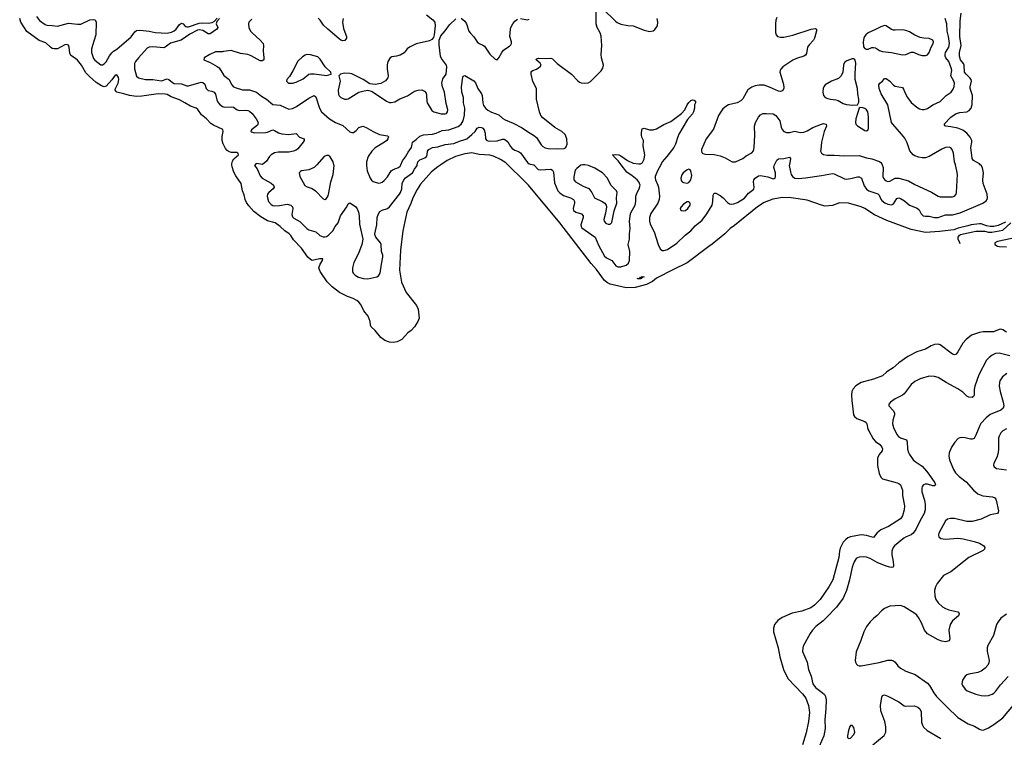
# Model space of a CAD drawing. Header units: inches. Extents: x 990586 to 1117858, y 769490 to 892071.
# Tile 104 of 248: x 1057727 to 1068707, y 803613 to 811617. Entities that reach past the tile are written whole.
import ezdxf

# ---------------------------------------------------------------- set-up
doc = ezdxf.new("R2010")
doc.units = ezdxf.units.IN
doc.header["$MEASUREMENT"] = 0
for name, color, linetype in [('B0851', 7, 'Continuous'), ('B0860', 7, 'Continuous'), ('B0861', 7, 'Continuous')]:
    doc.layers.add(name, color=color, linetype=linetype)

msp = doc.modelspace()

# ---------------------------------------------------------------- linework, layer by layer
at = {"layer": 'B0851', "color": 6}
for points, elevation in [([(1057913, 811653), (1057949, 811609), (1058010, 811564), (1058030, 811556), (1058090, 811554), (1058150, 811543), (1058270, 811578), (1058370, 811566), (1058410, 811568), (1058510, 811614), (1058550, 811621), (1058570, 811616), (1058580, 811590), (1058577, 811450), (1058537, 811330), (1058527, 811290), (1058527, 811250), (1058550, 811186), (1058564, 811164), (1058630, 811115), (1058650, 811112), (1058670, 811123), (1058690, 811148), (1058727, 811213), (1058753, 811247), (1058774, 811266), (1058811, 811290), (1058970, 811425), (1059010, 811480), (1059030, 811498), (1059070, 811500), (1059170, 811489), (1059236, 811476), (1059370, 811466), (1059421, 811479), (1059450, 811492), (1059472, 811510), (1059510, 811564), (1059530, 811578), (1059550, 811570), (1059568, 811548), (1059580, 811540), (1059590, 811536), (1059610, 811538), (1059730, 811577), (1059770, 811583), (1059830, 811579), (1059873, 811587), (1059898, 811602), (1059930, 811634)], 2500), ([(1060000, 810224), (1059997, 810230), (1059984, 810270), (1059984, 810316), (1059996, 810370), (1059993, 810393), (1059890, 810439), (1059860, 810460), (1059812, 810512), (1059755, 810555), (1059714, 810614), (1059695, 810630), (1059630, 810652), (1059570, 810691), (1059510, 810723), (1059416, 810756), (1059370, 810782), (1059350, 810788), (1059270, 810790), (1059090, 810763), (1059030, 810762), (1058950, 810771), (1058890, 810792), (1058809, 810809), (1058793, 810830), (1058795, 810850), (1058826, 810910), (1058834, 810950), (1058830, 810971), (1058810, 811002), (1058790, 811000), (1058754, 810946), (1058690, 810874), (1058670, 810867), (1058638, 810878), (1058578, 810918), (1058504, 810984), (1058466, 811026), (1058416, 811110), (1058370, 811166), (1058350, 811185), (1058296, 811216), (1058285, 811245), (1058278, 811310), (1058270, 811332), (1058250, 811339), (1058230, 811336), (1058148, 811292), (1058110, 811291), (1058090, 811297), (1058069, 811309), (1058019, 811359), (1057945, 811385), (1057805, 811485), (1057741, 811590), (1057727, 811630)], 2400), ([(1059955, 811630), (1059924, 811596), (1059917, 811570), (1059935, 811530), (1059927, 811510), (1059850, 811461), (1059830, 811461), (1059770, 811495), (1059730, 811504), (1059710, 811499), (1059624, 811456), (1059526, 811390), (1059410, 811357), (1059350, 811311), (1059335, 811305), (1059210, 811316), (1059170, 811311), (1059150, 811299), (1059050, 811193), (1059017, 811150), (1059007, 811130), (1059007, 811070), (1059029, 810989), (1059050, 810970), (1059130, 810950), (1059210, 810951), (1059310, 810935), (1059370, 810958), (1059390, 810951), (1059430, 810915), (1059450, 810906), (1059530, 810902), (1059590, 810880), (1059610, 810878), (1059750, 810919), (1059770, 810918), (1059790, 810899), (1059808, 810848), (1059817, 810837), (1059830, 810827), (1059870, 810821), (1059895, 810810), (1059910, 810787), (1059924, 810724), (1059936, 810696), (1059955, 810675), (1059990, 810650), (1060000, 810646)], 2500), ([(1060000, 811261), (1059990, 811260), (1059910, 811257), (1059846, 811230), (1059784, 811190), (1059781, 811170), (1059850, 811140), (1059930, 811096), (1059950, 811080), (1060000, 811001)], 2600)]:
    msp.add_lwpolyline(points, dxfattribs=dict(at, elevation=elevation))
at = {"layer": 'B0860', "color": 6}
for points, elevation in [([(1062425, 810000), (1062390, 809977), (1062320, 809920), (1062196, 809783), (1062158, 809722), (1062111, 809629), (1062090, 809568), (1062045, 809470), (1061998, 809262), (1061974, 809046), (1061964, 808824), (1061985, 808690), (1062036, 808576), (1062151, 808430), (1062169, 808389), (1062180, 808290), (1062168, 808252), (1062131, 808190), (1062094, 808150), (1062056, 808124), (1061989, 808050), (1061936, 808024), (1061890, 808016), (1061850, 808022), (1061798, 808038), (1061753, 808073), (1061690, 808152), (1061645, 808190), (1061639, 808210), (1061637, 808250), (1061613, 808310), (1061566, 808370), (1061530, 808440), (1061508, 808468), (1061486, 808486), (1061446, 808506), (1061384, 808530), (1061293, 808573), (1061210, 808638), (1061155, 808695), (1061079, 808810), (1061064, 808850), (1061078, 808890), (1061105, 808930), (1061108, 808950), (1061070, 808950), (1060990, 808930), (1060970, 808941), (1060942, 808970), (1060870, 809070), (1060780, 809160), (1060750, 809210), (1060732, 809230), (1060684, 809264), (1060633, 809310), (1060575, 809350), (1060490, 809373), (1060417, 809417), (1060339, 809479), (1060282, 809542), (1060257, 809577), (1060242, 809610), (1060230, 809663), (1060213, 809710), (1060197, 809790), (1060136, 809876), (1060116, 809916), (1060095, 809975), (1060093, 810000)], 2400), ([(1060354, 810000), (1060346, 809990), (1060375, 809955), (1060410, 809874), (1060430, 809851), (1060530, 809793), (1060558, 809770), (1060563, 809750), (1060552, 809730), (1060506, 809690), (1060492, 809670), (1060487, 809650), (1060489, 809630), (1060503, 809590), (1060530, 809557), (1060550, 809546), (1060570, 809542), (1060626, 809546), (1060710, 809560), (1060750, 809550), (1060771, 809530), (1060774, 809510), (1060763, 809443), (1060770, 809419), (1060783, 809403), (1060850, 809367), (1060930, 809288), (1060950, 809274), (1061030, 809252), (1061074, 809210), (1061110, 809196), (1061130, 809195), (1061150, 809200), (1061170, 809212), (1061218, 809262), (1061245, 809310), (1061277, 809350), (1061304, 809430), (1061376, 809530), (1061390, 809565), (1061410, 809573), (1061470, 809535), (1061489, 809509), (1061504, 809470), (1061511, 809430), (1061516, 809336), (1061555, 809170), (1061544, 809110), (1061505, 809010), (1061453, 808910), (1061439, 808850), (1061437, 808810), (1061444, 808790), (1061467, 808767), (1061507, 808747), (1061561, 808730), (1061610, 808726), (1061710, 808748), (1061730, 808760), (1061748, 808790), (1061761, 808890), (1061777, 808970), (1061775, 808990), (1061760, 809030), (1061759, 809110), (1061750, 809130), (1061698, 809190), (1061690, 809210), (1061689, 809230), (1061708, 809330), (1061715, 809410), (1061729, 809451), (1061744, 809476), (1061769, 809491), (1061828, 809512), (1061850, 809529), (1061961, 809670), (1061974, 809690), (1061990, 809730), (1061993, 809790), (1062010, 809830), (1062030, 809852), (1062109, 809910), (1062128, 809950), (1062158, 809990), (1062161, 810000)], 2500), ([(1061040, 810000), (1061010, 809968), (1060950, 809942), (1060870, 809930), (1060857, 809923), (1060845, 809910), (1060851, 809870), (1060908, 809768), (1060932, 809752), (1060990, 809733), (1061026, 809710), (1061110, 809618), (1061130, 809613), (1061150, 809623), (1061167, 809653), (1061175, 809685), (1061196, 809810), (1061221, 809890), (1061233, 809990), (1061230, 810000)], 2600), ([(1061594, 810000), (1061594, 809990), (1061603, 809930), (1061635, 809850), (1061650, 809827), (1061670, 809812), (1061730, 809795), (1061750, 809796), (1061770, 809805), (1061790, 809822), (1061830, 809866), (1061870, 809933), (1061893, 809947), (1061950, 809967), (1061970, 809983), (1061977, 810000)], 2600), ([(1068721, 809358), (1068639, 809321), (1068590, 809311), (1068550, 809311), (1068510, 809319), (1068450, 809340), (1068430, 809341), (1068336, 809330), (1068302, 809318), (1068192, 809292), (1068145, 809275), (1067986, 809254), (1067830, 809245), (1067670, 809277), (1067396, 809376), (1067261, 809441), (1067151, 809510), (1067109, 809530), (1066970, 809572), (1066870, 809574), (1066790, 809544), (1066710, 809539), (1066667, 809547), (1066510, 809603), (1066330, 809632), (1066235, 809635), (1066125, 809615), (1066030, 809577), (1065955, 809530), (1065697, 809323), (1065650, 809290), (1065590, 809227), (1065448, 809112), (1065411, 809089), (1065170, 808905), (1065010, 808828), (1064827, 808733), (1064783, 808697), (1064717, 808663), (1064590, 808630), (1064490, 808628), (1064310, 808666), (1064282, 808682), (1064250, 808710), (1064160, 808830), (1064099, 808899), (1063750, 809350), (1063400, 809770), (1063350, 809825), (1063171, 810000)], 2400), ([(1063455, 810000), (1063459, 809999), (1063507, 809947), (1063530, 809941), (1063650, 809950), (1063670, 809939), (1063678, 809918), (1063690, 809798), (1063729, 809709), (1063750, 809685), (1063790, 809655), (1063870, 809631), (1063901, 809610), (1063915, 809590), (1063915, 809575), (1063898, 809510), (1063902, 809490), (1063928, 809470), (1063991, 809451), (1064010, 809430), (1064009, 809410), (1063986, 809330), (1063987, 809310), (1063995, 809295), (1064144, 809190), (1064182, 809102), (1064250, 808981), (1064270, 808962), (1064332, 808930), (1064376, 808870), (1064399, 808859), (1064430, 808859), (1064490, 808881), (1064517, 808903), (1064529, 808931), (1064531, 809030), (1064514, 809110), (1064528, 809170), (1064526, 809230), (1064535, 809290), (1064528, 809370), (1064539, 809450), (1064545, 809470), (1064589, 809550), (1064597, 809590), (1064599, 809650), (1064613, 809690), (1064636, 809730), (1064645, 809770), (1064630, 809810), (1064614, 809830), (1064557, 809877), (1064497, 809917), (1064435, 810000)], 2500), ([(1064008, 810000), (1063986, 809994), (1063941, 809959), (1063923, 809937), (1063906, 809866), (1063905, 809830), (1063924, 809810), (1064010, 809761), (1064075, 809735), (1064108, 809690), (1064137, 809630), (1064222, 809590), (1064252, 809570), (1064266, 809550), (1064270, 809530), (1064259, 809461), (1064241, 809390), (1064243, 809370), (1064259, 809350), (1064270, 809344), (1064290, 809337), (1064310, 809336), (1064330, 809355), (1064356, 809484), (1064386, 809570), (1064383, 809630), (1064389, 809689), (1064382, 809710), (1064321, 809770), (1064282, 809850), (1064228, 809908), (1064140, 809960), (1064070, 809990), (1064031, 810000)], 2600), ([(1064875, 810000), (1064840, 809930), (1064815, 809870), (1064812, 809850), (1064816, 809830), (1064844, 809770), (1064849, 809750), (1064861, 809650), (1064860, 809610), (1064843, 809570), (1064764, 809456), (1064751, 809410), (1064750, 809370), (1064758, 809338), (1064802, 809250), (1064846, 809110), (1064870, 809060), (1064890, 809041), (1064910, 809041), (1064950, 809054), (1065057, 809123), (1065148, 809212), (1065210, 809262), (1065261, 809319), (1065338, 809382), (1065390, 809451), (1065448, 809550), (1065458, 809590), (1065459, 809661), (1065470, 809682), (1065490, 809681), (1065538, 809658), (1065571, 809631), (1065620, 809580), (1065644, 809564), (1065670, 809561), (1065690, 809564), (1065730, 809580), (1065810, 809627), (1065856, 809684), (1065913, 809727), (1065919, 809750), (1065909, 809810), (1065915, 809830), (1065930, 809850), (1065966, 809874), (1065990, 809879), (1066070, 809863), (1066130, 809843), (1066150, 809848), (1066156, 809870), (1066157, 809910), (1066138, 809970), (1066139, 809990), (1066144, 810000)], 2500), ([(1066310, 810000), (1066308, 809990), (1066322, 809922), (1066331, 809891), (1066344, 809870), (1066370, 809849), (1066410, 809845), (1066490, 809852), (1066670, 809878), (1066790, 809902), (1066810, 809897), (1066924, 809844), (1066950, 809839), (1067011, 809849), (1067070, 809866), (1067090, 809866), (1067115, 809850), (1067145, 809765), (1067170, 809726), (1067195, 809710), (1067295, 809675), (1067310, 809660), (1067330, 809617), (1067342, 809602), (1067376, 809576), (1067410, 809559), (1067450, 809554), (1067470, 809564), (1067510, 809621), (1067531, 809629), (1067550, 809623), (1067595, 809595), (1067650, 809548), (1067736, 809516), (1067756, 809496), (1067780, 809450), (1067804, 809430), (1067830, 809424), (1067870, 809426), (1067930, 809410), (1067970, 809412), (1068050, 809440), (1068130, 809442), (1068216, 809464), (1068469, 809571), (1068504, 809596), (1068515, 809610), (1068521, 809630), (1068515, 809670), (1068471, 809790), (1068468, 809830), (1068474, 809910), (1068463, 809963), (1068448, 809990), (1068439, 810000)], 2500), ([(1067346, 810000), (1067356, 809970), (1067352, 809870), (1067359, 809850), (1067370, 809834), (1067390, 809821), (1067410, 809814), (1067430, 809815), (1067490, 809849), (1067531, 809851), (1067638, 809818), (1067710, 809778), (1067894, 809694), (1067970, 809648), (1067990, 809643), (1068100, 809640), (1068130, 809642), (1068151, 809649), (1068169, 809670), (1068175, 809690), (1068184, 809890), (1068179, 809930), (1068161, 810000)], 2600), ([(1068213, 809118), (1068212, 809128), (1068193, 809170), (1068191, 809190), (1068207, 809213), (1068220, 809220), (1068390, 809259), (1068490, 809259), (1068530, 809249), (1068567, 809248), (1068692, 809270), (1068778, 809350)], 2400), ([(1068790, 809177), (1068630, 809143), (1068603, 809130), (1068601, 809110), (1068630, 809093), (1068650, 809088), (1068730, 809082)], 2500), ([(1068730, 808133), (1068690, 808158), (1068670, 808166), (1068650, 808163), (1068586, 808134), (1068470, 808137), (1068430, 808130), (1068343, 808097), (1068280, 808050), (1068245, 808010), (1068189, 807911), (1068170, 807888), (1068150, 807881), (1068130, 807888), (1067990, 807990), (1067970, 807997), (1067930, 807995), (1067890, 807980), (1067830, 807944), (1067730, 807912), (1067630, 807862), (1067530, 807789), (1067467, 807733), (1067397, 807690), (1067350, 807646), (1067250, 807607), (1067110, 807570), (1067050, 807533), (1067020, 807500), (1067008, 807470), (1067002, 807430), (1067005, 807370), (1067024, 807210), (1067037, 807190), (1067062, 807170), (1067150, 807137), (1067166, 807126), (1067175, 807110), (1067187, 807050), (1067195, 807030), (1067243, 806943), (1067270, 806913), (1067319, 806879), (1067340, 806850), (1067347, 806830), (1067346, 806810), (1067311, 806769), (1067294, 806726), (1067294, 806646), (1067310, 806556), (1067330, 806516), (1067350, 806498), (1067513, 806453), (1067530, 806445), (1067548, 806428), (1067561, 806401), (1067570, 806370), (1067573, 806310), (1067595, 806195), (1067591, 806150), (1067570, 806082), (1067550, 806050), (1067417, 805963), (1067330, 805927), (1067310, 805914), (1067285, 805890), (1067250, 805841), (1067170, 805865), (1067110, 805871), (1066990, 805849), (1066963, 805837), (1066939, 805820), (1066910, 805789), (1066877, 805723), (1066869, 805690), (1066861, 805619), (1066796, 805370), (1066752, 805290), (1066652, 805150), (1066590, 805088), (1066550, 805058), (1066450, 805020), (1066342, 804998), (1066230, 804950), (1066182, 804918), (1066144, 804870), (1066133, 804830), (1066135, 804790), (1066185, 804610), (1066202, 804510), (1066243, 804370), (1066293, 804270), (1066458, 804098), (1066494, 804050), (1066524, 803970), (1066533, 803890), (1066523, 803790), (1066496, 803664), (1066455, 803530)], 2500), ([(1068770, 807867), (1068650, 807898), (1068610, 807895), (1068570, 807877), (1068537, 807850), (1068510, 807818), (1068423, 807657), (1068377, 807530), (1068371, 807491), (1068372, 807428), (1068365, 807415), (1068350, 807405), (1068312, 807408), (1068290, 807420), (1068243, 807463), (1068190, 807501), (1068059, 807570), (1067970, 807627), (1067930, 807639), (1067870, 807643), (1067770, 807613), (1067710, 807581), (1067670, 807547), (1067590, 807443), (1067570, 807428), (1067491, 807390), (1067438, 807350), (1067421, 807330), (1067418, 807310), (1067470, 807254), (1067481, 807230), (1067483, 807210), (1067464, 807150), (1067460, 807110), (1067472, 807070), (1067510, 806990), (1067528, 806968), (1067550, 806952), (1067615, 806930), (1067624, 806910), (1067627, 806827), (1067638, 806790), (1067650, 806766), (1067691, 806710), (1067713, 806690), (1067790, 806638), (1067841, 806581), (1067867, 806550), (1067932, 806450), (1067939, 806430), (1067930, 806420), (1067910, 806417), (1067850, 806435), (1067825, 806435), (1067807, 806430), (1067790, 806411), (1067786, 806390), (1067788, 806350), (1067818, 806258), (1067826, 806210), (1067824, 806150), (1067814, 806110), (1067767, 806033), (1067719, 805930), (1067690, 805890), (1067667, 805873), (1067612, 805850), (1067586, 805834), (1067484, 805750), (1067467, 805730), (1067453, 805690), (1067451, 805650), (1067467, 805573), (1067472, 805528), (1067468, 805512), (1067452, 805508), (1067430, 805510), (1067390, 805522), (1067290, 805562), (1067210, 805608), (1067170, 805624), (1067134, 805626), (1067090, 805622), (1067070, 805616), (1067054, 805606), (1067031, 805569), (1067010, 805510), (1066980, 805370), (1066948, 805252), (1066910, 805165), (1066834, 805066), (1066718, 804942), (1066687, 804913), (1066605, 804850), (1066568, 804810), (1066541, 804770), (1066465, 804630), (1066459, 804610), (1066458, 804570), (1066510, 804452), (1066524, 804370), (1066555, 804295), (1066571, 804210), (1066601, 804170), (1066675, 804115), (1066703, 804090), (1066714, 804070), (1066720, 804030), (1066717, 803930), (1066706, 803810), (1066711, 803710), (1066693, 803630), (1066644, 803510)], 2600), ([(1068734, 807670), (1068686, 807634), (1068658, 807590), (1068652, 807570), (1068650, 807530), (1068660, 807470), (1068695, 807350), (1068701, 807310), (1068694, 807286), (1068670, 807263), (1068548, 807212), (1068503, 807177), (1068447, 807113), (1068433, 807090), (1068390, 806984), (1068370, 806947), (1068350, 806937), (1068330, 806939), (1068270, 806954), (1068230, 806959), (1068210, 806955), (1068194, 806946), (1068155, 806905), (1068118, 806850), (1068093, 806787), (1068089, 806750), (1068095, 806710), (1068139, 806599), (1068162, 806562), (1068203, 806523), (1068283, 806463), (1068362, 806370), (1068410, 806330), (1068467, 806307), (1068575, 806295), (1068603, 806283), (1068614, 806270), (1068618, 806258), (1068641, 806141), (1068638, 806122), (1068631, 806109), (1068550, 806094), (1068450, 806048), (1068350, 806019), (1068290, 806022), (1068150, 806052), (1068107, 806053), (1068074, 806046), (1068050, 806029), (1067978, 805890), (1067974, 805870), (1067976, 805850), (1067998, 805830), (1068050, 805825), (1068190, 805835), (1068250, 805828), (1068370, 805798), (1068430, 805777), (1068478, 805750), (1068490, 805730), (1068486, 805710), (1068470, 805697), (1068310, 805619), (1068110, 805458), (1068030, 805419), (1067960, 805330), (1067938, 805290), (1067929, 805250), (1067933, 805190), (1067945, 805150), (1067970, 805112), (1068016, 805070), (1068050, 805050), (1068090, 805034), (1068190, 805014), (1068196, 805010), (1068205, 804990), (1068195, 804970), (1068129, 804911), (1068105, 804870), (1068088, 804810), (1068100, 804710), (1068093, 804690), (1068050, 804679), (1068010, 804684), (1067970, 804701), (1067850, 804769), (1067818, 804810), (1067783, 804890), (1067750, 804949), (1067730, 804975), (1067710, 804994), (1067591, 805070), (1067550, 805082), (1067430, 805076), (1067370, 805050), (1067336, 805024), (1067289, 804971), (1067250, 804940), (1067210, 804900), (1067170, 804850), (1067142, 804790), (1067108, 804692), (1067054, 804566), (1067044, 804470), (1067047, 804450), (1067059, 804430), (1067070, 804419), (1067090, 804410), (1067110, 804409), (1067310, 804447), (1067410, 804475), (1067450, 804474), (1067470, 804467), (1067491, 804451), (1067520, 804410), (1067550, 804385), (1067610, 804350), (1067714, 804314), (1067850, 804218), (1067872, 804192), (1067921, 804110), (1067950, 804070), (1068070, 803948), (1068190, 803835), (1068305, 803765), (1068376, 803736), (1068430, 803703), (1068450, 803696), (1068470, 803694), (1068490, 803700), (1068530, 803719), (1068590, 803755), (1068690, 803830), (1068808, 803972)], 2700), ([(1068730, 807054), (1068691, 807030), (1068670, 807008), (1068650, 806973), (1068643, 806950), (1068642, 806822), (1068635, 806770), (1068625, 806735), (1068591, 806670), (1068587, 806650), (1068593, 806630), (1068620, 806610), (1068730, 806598)], 2800), ([(1068730, 804986), (1068670, 804943), (1068637, 804903), (1068621, 804870), (1068588, 804750), (1068524, 804636), (1068516, 804610), (1068515, 804575), (1068539, 804470), (1068536, 804444), (1068523, 804417), (1068494, 804386), (1068450, 804350), (1068410, 804336), (1068310, 804316), (1068290, 804309), (1068270, 804294), (1068239, 804250), (1068234, 804210), (1068240, 804190), (1068269, 804150), (1068292, 804132), (1068390, 804095), (1068450, 804081), (1068490, 804077), (1068530, 804081), (1068570, 804093), (1068590, 804104), (1068610, 804123), (1068663, 804197), (1068750, 804292)], 2800), ([(1067240, 803530), (1067368, 803632), (1067385, 803670), (1067387, 803730), (1067373, 803790), (1067331, 803910), (1067325, 803970), (1067340, 804060), (1067350, 804079), (1067370, 804087), (1067410, 804074), (1067530, 804010), (1067590, 803963), (1067610, 803959), (1067706, 803966), (1067744, 803950), (1067765, 803930), (1067779, 803899), (1067784, 803784), (1067793, 803750), (1067807, 803727), (1067845, 803690), (1067999, 803599)], 2600)]:
    msp.add_lwpolyline(points, dxfattribs=dict(at, elevation=elevation))
for points, elevation in [([(1065190, 809949), (1065170, 809943), (1065126, 809910), (1065110, 809886), (1065100, 809850), (1065104, 809824), (1065114, 809810), (1065130, 809801), (1065170, 809794), (1065190, 809801), (1065211, 809830), (1065221, 809881), (1065212, 809932), (1065203, 809943)], 2600), ([(1065190, 809586), (1065170, 809584), (1065130, 809560), (1065102, 809530), (1065092, 809510), (1065097, 809497), (1065109, 809489), (1065130, 809484), (1065150, 809488), (1065178, 809510), (1065203, 809550), (1065205, 809570)], 2600), ([(1064625, 808725), (1064613, 808730), (1064644, 808736), (1064650, 808744), (1064657, 808743), (1064656, 808750), (1064674, 808754), (1064690, 808750), (1064662, 808738), (1064661, 808730), (1064650, 808727)], 2400), ([(1067010, 803747), (1066990, 803745), (1066985, 803735), (1066970, 803689), (1066958, 803630), (1066960, 803610), (1066970, 803600), (1066990, 803603), (1067030, 803643), (1067041, 803670), (1067030, 803722)], 2700)]:
    msp.add_lwpolyline(points, close=True, dxfattribs=dict(at, elevation=elevation))
at = {"layer": 'B0861', "color": 6}
for points, elevation in [([(1062263, 811670), (1062336, 811616), (1062357, 811590), (1062361, 811550), (1062349, 811450), (1062341, 811419), (1062324, 811396), (1062298, 811382), (1062150, 811346), (1062074, 811310), (1062049, 811291), (1062013, 811247), (1061970, 811222), (1061930, 811210), (1061878, 811202), (1061857, 811190), (1061833, 811150), (1061825, 811115), (1061825, 811070), (1061835, 810990), (1061831, 810970), (1061806, 810934), (1061755, 810905), (1061690, 810894), (1061630, 810902), (1061558, 810950), (1061430, 811013), (1061410, 811018), (1061350, 811022), (1061306, 811010), (1061286, 810990), (1061301, 810930), (1061278, 810830), (1061284, 810784), (1061289, 810769), (1061308, 810750), (1061350, 810731), (1061370, 810729), (1061390, 810733), (1061510, 810808), (1061570, 810825), (1061611, 810831), (1061658, 810818), (1061816, 810710), (1061850, 810694), (1061870, 810692), (1061910, 810702), (1061965, 810735), (1062050, 810766), (1062130, 810819), (1062170, 810831), (1062213, 810833), (1062241, 810821), (1062258, 810798), (1062265, 810770), (1062267, 810710), (1062272, 810690), (1062323, 810603), (1062346, 810590), (1062428, 810568), (1062470, 810566), (1062485, 810570), (1062499, 810590), (1062501, 810610), (1062484, 810684), (1062465, 810810), (1062442, 810870), (1062436, 810910), (1062444, 810956), (1062484, 811010), (1062492, 811090), (1062488, 811110), (1062430, 811186), (1062419, 811210), (1062405, 811335), (1062405, 811390), (1062422, 811438), (1062470, 811492), (1062519, 811561), (1062590, 811626)], 2700), ([(1061977, 810000), (1061996, 810044), (1062030, 810086), (1062060, 810140), (1062098, 810190), (1062102, 810230), (1062109, 810250), (1062150, 810280), (1062190, 810318), (1062230, 810333), (1062330, 810340), (1062370, 810352), (1062439, 810381), (1062511, 810389), (1062616, 810424), (1062650, 810450), (1062673, 810490), (1062688, 810552), (1062690, 810630), (1062677, 810690), (1062675, 810750), (1062658, 810810), (1062653, 810867), (1062670, 810977), (1062674, 810986), (1062690, 810994), (1062790, 810935), (1062810, 810913), (1062837, 810850), (1062877, 810790), (1062885, 810770), (1062893, 810690), (1062901, 810661), (1062926, 810626), (1062948, 810608), (1062990, 810584), (1063070, 810555), (1063115, 810515), (1063140, 810500), (1063230, 810462), (1063329, 810410), (1063401, 810361), (1063455, 810330), (1063490, 810303), (1063541, 810221), (1063561, 810201), (1063587, 810187), (1063619, 810179), (1063725, 810175), (1063798, 810182), (1063812, 810188), (1063821, 810199), (1063834, 810230), (1063830, 810290), (1063810, 810335), (1063774, 810370), (1063694, 810414), (1063562, 810522), (1063539, 810550), (1063522, 810590), (1063492, 810730), (1063490, 810850), (1063450, 810927), (1063430, 811010), (1063430, 811030), (1063438, 811042), (1063449, 811051), (1063490, 811065), (1063518, 811082), (1063530, 811090), (1063541, 811110), (1063532, 811132), (1063487, 811170), (1063490, 811181), (1063512, 811188), (1063596, 811184), (1063650, 811188), (1063670, 811181), (1063722, 811130), (1063881, 811010), (1063950, 810935), (1063970, 810921), (1063990, 810913), (1064030, 810908), (1064066, 810914), (1064093, 810927), (1064210, 811045), (1064230, 811078), (1064237, 811110), (1064216, 811190), (1064211, 811230), (1064218, 811330), (1064213, 811433), (1064201, 811470), (1064167, 811530), (1064155, 811570), (1064156, 811724)], 2600), ([(1064230, 811740), (1064370, 811601), (1064390, 811586), (1064430, 811568), (1064507, 811553), (1064570, 811548), (1064690, 811499), (1064750, 811487), (1064790, 811494), (1064810, 811507), (1064840, 811550), (1064844, 811590), (1064834, 811630)], 2600), ([(1068439, 810000), (1068430, 810010), (1068365, 810045), (1068347, 810070), (1068333, 810190), (1068345, 810250), (1068344, 810270), (1068327, 810307), (1068290, 810351), (1068246, 810386), (1068187, 810407), (1068110, 810423), (1068050, 810430), (1068035, 810450), (1068112, 810530), (1068170, 810569), (1068210, 810582), (1068289, 810591), (1068316, 810604), (1068338, 810630), (1068349, 810671), (1068354, 810770), (1068325, 810850), (1068326, 810870), (1068341, 810930), (1068337, 810950), (1068324, 810970), (1068280, 811010), (1068265, 811030), (1068260, 811110), (1068251, 811130), (1068219, 811170), (1068207, 811210), (1068208, 811250), (1068226, 811330), (1068210, 811430), (1068216, 811604), (1068227, 811690)], 2500), ([(1060316, 811624), (1060284, 811590), (1060278, 811570), (1060282, 811530), (1060302, 811490), (1060318, 811470), (1060408, 811390), (1060441, 811350), (1060446, 811330), (1060443, 811270), (1060451, 811190), (1060449, 811170), (1060430, 811157), (1060410, 811160), (1060310, 811213), (1060270, 811230), (1060190, 811240), (1060087, 811273), (1060000, 811261)], 2600), ([(1061333, 811630), (1061325, 811590), (1061337, 811517), (1061365, 811450), (1061371, 811430), (1061370, 811410), (1061354, 811386), (1061330, 811381), (1061310, 811388), (1061290, 811403), (1061165, 811510), (1061116, 811556), (1061077, 811610), (1061054, 811634)], 2600), ([(1062650, 811635), (1062690, 811600), (1062710, 811570), (1062734, 811490), (1062749, 811469), (1062790, 811426), (1062829, 811369), (1062850, 811351), (1062890, 811334), (1062910, 811320), (1062970, 811232), (1063030, 811178), (1063050, 811170), (1063070, 811191), (1063103, 811250), (1063124, 811276), (1063150, 811297), (1063190, 811320), (1063204, 811336), (1063210, 811350), (1063210, 811370), (1063191, 811430), (1063199, 811510), (1063205, 811530), (1063227, 811570), (1063250, 811599), (1063277, 811623)], 2700), ([(1063310, 811631), (1063390, 811614), (1063410, 811622)], 2700), ([(1066170, 811640), (1066160, 811610), (1066155, 811570), (1066155, 811475), (1066162, 811450), (1066178, 811430), (1066210, 811422), (1066250, 811424), (1066350, 811443), (1066554, 811510), (1066597, 811517), (1066612, 811512), (1066614, 811494), (1066590, 811411), (1066581, 811390), (1066530, 811337), (1066514, 811310), (1066500, 811240), (1066490, 811221), (1066471, 811209), (1066390, 811185), (1066350, 811164), (1066238, 811090), (1066214, 811066), (1066207, 811050), (1066205, 811030), (1066241, 810910), (1066249, 810870), (1066250, 810850), (1066235, 810825), (1066210, 810816), (1066190, 810820), (1066090, 810866), (1066030, 810885), (1065972, 810888), (1065930, 810880), (1065890, 810863), (1065847, 810833), (1065790, 810735), (1065768, 810712), (1065729, 810691), (1065630, 810666), (1065603, 810650), (1065570, 810621), (1065544, 810590), (1065521, 810550), (1065463, 810397), (1065381, 810290), (1065330, 810170), (1065329, 810150), (1065335, 810135), (1065346, 810126), (1065370, 810119), (1065470, 810112), (1065537, 810097), (1065595, 810075), (1065671, 810031), (1065710, 810032), (1065790, 810069), (1065830, 810100), (1065890, 810133), (1065910, 810156), (1065917, 810190), (1065925, 810330), (1065920, 810430), (1065932, 810470), (1065966, 810530), (1065990, 810557), (1066015, 810570), (1066050, 810572), (1066130, 810566), (1066159, 810550), (1066205, 810490), (1066219, 810419), (1066231, 810391), (1066250, 810370), (1066278, 810358), (1066310, 810358), (1066370, 810375), (1066430, 810358), (1066470, 810361), (1066510, 810377), (1066570, 810413), (1066670, 810453), (1066690, 810458), (1066719, 810450), (1066725, 810430), (1066700, 810370), (1066670, 810250), (1066660, 810170), (1066659, 810150), (1066667, 810130), (1066690, 810115), (1066730, 810106), (1066810, 810107), (1066930, 810099), (1067090, 810102), (1067170, 810077), (1067230, 810067), (1067315, 810035), (1067330, 810026), (1067343, 810010), (1067346, 810000)], 2600), ([(1068161, 810000), (1068153, 810030), (1068139, 810130), (1068124, 810170), (1068110, 810188), (1068094, 810194), (1068050, 810191), (1068010, 810174), (1067869, 810091), (1067830, 810078), (1067790, 810078), (1067750, 810084), (1067710, 810098), (1067690, 810110), (1067654, 810154), (1067624, 810244), (1067596, 810296), (1067562, 810342), (1067463, 810450), (1067450, 810470), (1067408, 810668), (1067332, 810790), (1067312, 810850), (1067309, 810890), (1067320, 810910), (1067349, 810931), (1067370, 810960), (1067390, 810960), (1067430, 810930), (1067470, 810886), (1067490, 810876), (1067570, 810859), (1067584, 810844), (1067605, 810790), (1067627, 810750), (1067670, 810695), (1067730, 810641), (1067763, 810623), (1067790, 810615), (1067815, 810615), (1067850, 810626), (1067910, 810669), (1067990, 810705), (1068060, 810770), (1068113, 810807), (1068138, 810842), (1068147, 810873), (1068150, 810910), (1068146, 810930), (1068112, 810990), (1068121, 811050), (1068119, 811070), (1068087, 811150), (1068055, 811190), (1068046, 811210), (1068046, 811230), (1068053, 811250), (1068089, 811310), (1068097, 811350), (1068084, 811430), (1068069, 811490), (1068067, 811570), (1068049, 811630)], 2600), ([(1060000, 811001), (1060000, 811000), (1060062, 810950), (1060090, 810895), (1060110, 810870), (1060130, 810860), (1060210, 810836), (1060290, 810833), (1060367, 810810), (1060423, 810763), (1060478, 810730), (1060550, 810671), (1060630, 810662), (1060730, 810620), (1060770, 810628), (1060815, 810650), (1060950, 810741), (1061011, 810771), (1061030, 810758), (1061069, 810630), (1061091, 810590), (1061182, 810510), (1061250, 810471), (1061330, 810436), (1061410, 810366), (1061430, 810358), (1061450, 810359), (1061480, 810380), (1061510, 810413), (1061530, 810423), (1061552, 810428), (1061590, 810416), (1061670, 810370), (1061738, 810338), (1061830, 810321), (1061839, 810310), (1061834, 810290), (1061821, 810270), (1061797, 810250), (1061692, 810188), (1061654, 810150), (1061614, 810090), (1061594, 810030), (1061594, 810000)], 2600), ([(1064435, 810000), (1064402, 810042), (1064352, 810090), (1064346, 810106), (1064339, 810110), (1064370, 810115), (1064410, 810109), (1064430, 810100), (1064506, 810046), (1064570, 810017), (1064630, 810008), (1064650, 810010), (1064664, 810016), (1064674, 810026), (1064690, 810060), (1064699, 810110), (1064678, 810210), (1064684, 810270), (1064666, 810306), (1064661, 810330), (1064662, 810358), (1064670, 810399), (1064690, 810407), (1064752, 810388), (1064790, 810387), (1064830, 810400), (1064910, 810448), (1064990, 810482), (1065108, 810572), (1065143, 810610), (1065170, 810669), (1065190, 810694), (1065210, 810715), (1065230, 810722), (1065250, 810718), (1065262, 810710), (1065262, 810690), (1065254, 810666), (1065254, 810630), (1065242, 810590), (1065230, 810568), (1065175, 810505), (1065079, 810341), (1065065, 810310), (1065041, 810230), (1065020, 810190), (1064945, 810090), (1064891, 810030), (1064875, 810000)], 2500), ([(1060000, 810646), (1060010, 810643), (1060090, 810647), (1060110, 810641), (1060153, 810613), (1060183, 810603), (1060250, 810608), (1060270, 810605), (1060290, 810595), (1060320, 810570), (1060365, 810510), (1060386, 810470), (1060384, 810450), (1060378, 810442), (1060311, 810390), (1060306, 810370), (1060310, 810366), (1060350, 810354), (1060470, 810359), (1060490, 810362), (1060550, 810387), (1060570, 810381), (1060614, 810354), (1060650, 810344), (1060730, 810337), (1060810, 810346), (1060847, 810307), (1060898, 810290), (1060901, 810270), (1060889, 810250), (1060830, 810176), (1060810, 810161), (1060779, 810150), (1060730, 810141), (1060670, 810138), (1060610, 810141), (1060570, 810132), (1060530, 810109), (1060511, 810090), (1060479, 810041), (1060448, 810012), (1060430, 810003), (1060370, 810013), (1060362, 810010), (1060354, 810000)], 2500), ([(1062161, 810000), (1062167, 810030), (1062177, 810043), (1062190, 810054), (1062244, 810076), (1062263, 810090), (1062272, 810110), (1062274, 810150), (1062289, 810171), (1062330, 810190), (1062390, 810200), (1062470, 810226), (1062570, 810238), (1062630, 810263), (1062690, 810280), (1062712, 810290), (1062770, 810335), (1062806, 810370), (1062830, 810408), (1062850, 810419), (1062876, 810416), (1062890, 810408), (1062906, 810390), (1062919, 810350), (1062923, 810290), (1062937, 810270), (1062963, 810263), (1063050, 810265), (1063110, 810284), (1063130, 810285), (1063150, 810275), (1063170, 810255), (1063201, 810201), (1063220, 810180), (1063250, 810161), (1063290, 810146), (1063310, 810132), (1063390, 810023), (1063410, 810011), (1063455, 810000)], 2500), ([(1060093, 810000), (1060091, 810010), (1060099, 810041), (1060116, 810064), (1060166, 810110), (1060164, 810124), (1060161, 810130), (1060150, 810134), (1060090, 810137), (1060063, 810143), (1060039, 810159), (1060022, 810182), (1060000, 810224)], 2400), ([(1063171, 810000), (1063150, 810020), (1063090, 810059), (1063010, 810096), (1062970, 810107), (1062850, 810115), (1062770, 810132), (1062690, 810122), (1062587, 810093), (1062494, 810046), (1062425, 810000)], 2400), ([(1061230, 810000), (1061222, 810030), (1061190, 810089), (1061170, 810102), (1061162, 810102), (1061150, 810102), (1061123, 810090), (1061040, 810000)], 2600), ([(1066144, 810000), (1066169, 810051), (1066190, 810064), (1066250, 810068), (1066310, 810082), (1066323, 810070), (1066310, 810000)], 2500), ([(1064031, 810000), (1064030, 810000), (1064010, 810000), (1064008, 810000)], 2600)]:
    msp.add_lwpolyline(points, dxfattribs=dict(at, elevation=elevation))
at = {"layer": 'B0861', "color": 6, "elevation": 2700}
for points in [[(1067370, 811552), (1067330, 811539), (1067270, 811506), (1067188, 811470), (1067161, 811450), (1067147, 811430), (1067139, 811410), (1067133, 811370), (1067135, 811315), (1067150, 811296), (1067167, 811290), (1067190, 811289), (1067230, 811307), (1067250, 811308), (1067270, 811302), (1067314, 811274), (1067350, 811262), (1067450, 811252), (1067570, 811225), (1067610, 811230), (1067670, 811254), (1067693, 811253), (1067750, 811228), (1067790, 811218), (1067830, 811216), (1067850, 811225), (1067870, 811251), (1067890, 811310), (1067914, 811350), (1067919, 811370), (1067911, 811390), (1067870, 811408), (1067810, 811411), (1067770, 811419), (1067710, 811446), (1067650, 811482), (1067610, 811497), (1067570, 811505), (1067490, 811499), (1067470, 811501), (1067449, 811509), (1067390, 811548)], [(1060930, 811229), (1060910, 811222), (1060879, 811201), (1060830, 811154), (1060774, 811046), (1060735, 810985), (1060706, 810950), (1060702, 810930), (1060716, 810916), (1060730, 810909), (1060770, 810908), (1060810, 810919), (1060890, 810959), (1060952, 811008), (1060970, 811013), (1061012, 811012), (1061150, 810996), (1061200, 811010), (1061195, 811030), (1061132, 811092), (1061076, 811176), (1061050, 811201), (1060970, 811226)], [(1067030, 811182), (1067010, 811180), (1066950, 811157), (1066930, 811145), (1066919, 811130), (1066913, 811110), (1066908, 811030), (1066888, 810990), (1066858, 810962), (1066779, 810930), (1066710, 810890), (1066693, 810870), (1066687, 810853), (1066682, 810810), (1066692, 810770), (1066711, 810750), (1066738, 810738), (1066769, 810729), (1066830, 810723), (1066854, 810714), (1066910, 810681), (1066948, 810670), (1067015, 810665), (1067070, 810666), (1067084, 810696), (1067086, 810730), (1067074, 810790), (1067070, 810850), (1067044, 810950), (1067043, 811017), (1067052, 811132), (1067044, 811164), (1067036, 811176)], [(1067101, 810639), (1067088, 810632), (1067053, 810510), (1067046, 810470), (1067052, 810452), (1067070, 810434), (1067150, 810381), (1067170, 810377), (1067190, 810389), (1067194, 810406), (1067194, 810534), (1067185, 810590), (1067172, 810610), (1067150, 810627), (1067130, 810635)]]:
    msp.add_lwpolyline(points, close=True, dxfattribs=at)

doc.saveas('drawing.dxf')
